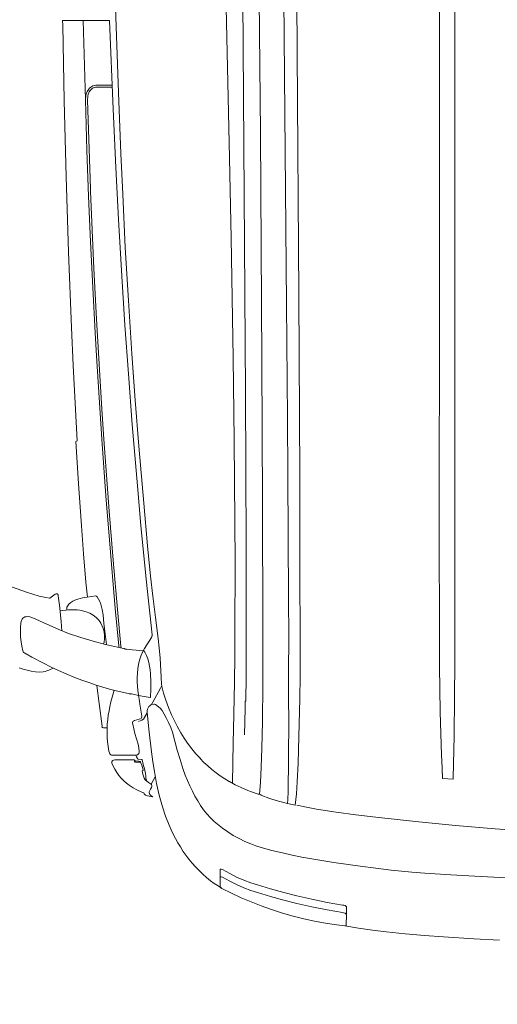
# Model space of a CAD drawing. Header units: millimetres. Extents: x 2204655785 to 2205143108, y 485765510 to 486291538.
# Tile 9 of 156: x 2204912007 to 2204912731, y 486130172 to 486131664. Entities that reach past the tile are written whole.
import ezdxf
from ezdxf.enums import TextEntityAlignment as Align
from ezdxf.lldxf.tags import DXFTag

# ---------------------------------------------------------------- set-up
doc = ezdxf.new("R2010")
doc.units = ezdxf.units.MM
doc.linetypes.add('НЕВИДИМАЯX2', pattern=[19.05, 12.7, -6.35])
for name, color, linetype in [('206ППР Панелевоз', 7, 'Continuous'), ('ППР_Опасная зона от крана', 1, 'Continuous'), ('ППР_Разрез', 5, 'Continuous'), ('ППР_Стрела', 7, 'Continuous')]:
    doc.layers.add(name, color=color, linetype=linetype)
doc.styles.add('ППРк_М1-1', font='GOST_Common Italic.ttf', dxfattribs={"height": 800})
doc.styles.add('ППРк_М1-1кран', font='GOST_Common Italic.ttf', dxfattribs={"width": 0.8, "height": 600})
tags = doc.linetypes.add('опасная зона_Кран', pattern='A,30,-8,4,-8,30,-8,4,-8,30,-8,4,[230,Bbox.shx,S=2.5,R=0,X=0,Y=-10],-6', length=148).pattern_tags.tags
tags[24] = DXFTag(74, 5)

# ---------------------------------------------------------------- blocks, each defined once
blk = doc.blocks.new('*U443')
at = {"layer": 'ППР_Опасная зона от крана', "linetype": 'опасная зона_Кран', "lineweight": 80, "ltscale": 100}
blk.add_arc((23215, 0), 50270, 270, 90, dxfattribs=at)
at = {"layer": 'ППР_Стрела', "linetype": 'НЕВИДИМАЯX2', "lineweight": 50, "ltscale": 100}
blk.add_arc((23215, 0), 38700, 270, 90, dxfattribs=at)
at = {"layer": 'ППР_Стрела', "linetype": 'Continuous', "lineweight": 100}
blk.add_arc((23215, 0), 30700, 270, 90, dxfattribs=at)
at = {"style": 'ППРк_М1-1', "width": 0.8}
for tag, p, height, flags in [('ОПАСНАЯ_ЗОНА', (25480.86, 21929.55), 800, 1), ('ОТЛЕТ_ГРУЗА', (25413.72, 20678.22), 800, 1), ('Кол-во_элементов', (2695.66, -1978.25), 1200, 8)]:
    blk.add_attdef(tag, p, '', height=height, dxfattribs=dict(at, flags=flags))
at = {"style": 'ППРк_М1-1', "width": 0.8, "flags": 8}
blk.add_attdef('МАРКА_КРАНА', text='', height=1200, dxfattribs=at).set_placement((8837.5, 818.17), align=Align.CENTER)
blk.add_attdef('ВЫСОТА', text='', height=1200, dxfattribs=at).set_placement((9134.89, -8454.02), align=Align.MIDDLE_CENTER)
at = {"layer": 'Defpoints', "style": 'ППРк_М1-1', "width": 0.8, "flags": 1}
for tag, p in [('МАКСИМАЛЬНАЯ_ДЛИНА_ГРУЗА', (25470.43, 19233.22)), ('ШИРИНА_ГРУЗА', (25397.01, 17803.51))]:
    blk.add_attdef(tag, p, '', height=800, dxfattribs=at)
at = {"layer": 'ППР_Разрез', "style": 'ППРк_М1-1кран', "width": 0.8, "flags": 8}
for tag, p in [('РАЗРЕЗ2', (-1027.85, 55181.17)), ('РАЗРЕЗ', (-1731.87, -54129.29))]:
    blk.add_attdef(tag, p, '', height=800, dxfattribs=at)
at = {"layer": 'ППР_Стрела', "style": 'ППРк_М1-1кран', "width": 0.8, "flags": 8}
for tag, p in [('ВЫСОТА_КРЮКА_ГОРИЗ', (-19652.89, 21607.87)), ('ГАБАРИТ_СТРЕЛЫ', (-25019.84, 21408.72)), ('ВЫСОТА_КРЮКА_НАКЛ', (-20393.31, 20761.66)), ('ВЫЛЕТ', (-16616.63, 14016.8))]:
    blk.add_attdef(tag, p, '', height=800, rotation=317, dxfattribs=at)
blk = doc.blocks.new('*U53')
at = {"layer": '206ППР Панелевоз', "lineweight": 5}
for p, q in [((11285, -554.6), (11280.4, -616.6)), ((11356.3, -574.7), (11352.4, -647.6)), ((11447.2, -648.9), (11449.3, -610.4)), ((11280.4, -616.6), (11275.4, -677.1)), ((11352.4, -647.6), (11350.3, -684)), ((11444.2, -695.1), (11447.2, -648.9)), ((10833.4, -677.8), (9977, -678)), ((11028.9, -678), (10833.4, -677.8)), ((11080.8, -678.3), (11028.9, -678)), ((11139.4, -679), (11080.8, -678.3)), ((11203.7, -680.4), (11139.4, -679)), ((11205.4, -680.4), (11203.7, -680.4)), ((11203.7, -680.4), (11203.7, -680.4)), ((11204.3, -696.7), (11205.4, -680.4)), ((11275.4, -677.1), (11272.6, -707.2)), ((11350.3, -684), (11347.5, -723.3)), ((9979.1, -700.9), (10542, -701.3)), ((10855.4, -701.5), (10962.4, -701.2)), ((10962.4, -701.2), (11034.1, -701)), ((11034.1, -701), (11103.4, -700)), ((11103.4, -700), (11136.4, -699.3)), ((11136.4, -699.3), (11168.4, -698)), ((11168.4, -698), (11187.9, -697.1)), ((11187.9, -697.1), (11196.8, -696.9)), ((11196.8, -696.9), (11196.8, -696.7)), ((11196.8, -696.7), (11196.8, -696.7)), ((11196.8, -696.7), (11204.3, -696.7)), ((11442.1, -724.1), (11444.2, -695.1)), ((10542, -701.3), (10767.2, -701.4)), ((10767.2, -701.4), (10855.4, -701.5)), ((11272.6, -707.2), (11269.6, -737.4)), ((11347.5, -723.3), (11346, -742.9)), ((11439.5, -753), (11442.1, -724.1)), ((11269.6, -737.4), (11263, -797.7)), ((11346, -742.9), (11343, -774.2)), ((11436.4, -781.9), (11439.5, -753)), ((11343, -774.2), (11340.3, -797.8)), ((11433.9, -802.9), (11436.4, -781.9)), ((11263, -797.7), (11259.3, -827.8)), ((11340.3, -797.8), (11337.3, -821.3)), ((11430.9, -823.8), (11433.9, -802.9)), ((11259.3, -827.8), (11255.2, -857.8)), ((11337.3, -821.3), (11331.5, -861.5)), ((11427.7, -844.7), (11430.9, -823.8)), ((11391.9, -871.2), (11396, -848)), ((11396, -848), (11396.2, -846.3)), ((11396.2, -846.3), (11396.9, -844)), ((11396.9, -844), (11398, -842.4)), ((11398, -842.4), (11398.6, -842)), ((11398.6, -842), (11399.2, -841.9)), ((11399.2, -841.9), (11414.7, -842.2)), ((11403.4, -871.2), (11407.5, -848)), ((11407.5, -848), (11407.8, -846.5)), ((11407.8, -846.5), (11408.5, -844.2)), ((11408.5, -844.2), (11409.6, -842.7)), ((11409.6, -842.7), (11410.2, -842.2)), ((11410.2, -842.2), (11410.7, -842.1)), ((11410.7, -842.1), (11426.3, -842.4)), ((11427.7, -844.7), (11425.5, -860.9)), ((11426.3, -842.4), (11426.9, -842.7)), ((11426.9, -842.7), (11427.3, -843.4)), ((11427.3, -843.4), (11427.7, -844.7)), ((11255.2, -857.8), (11250.5, -887.8)), ((11331.5, -861.5), (11326.1, -894.6)), ((11425.5, -860.9), (11422.9, -877)), ((11387.2, -894.4), (11391.9, -871.2)), ((11398.7, -894.4), (11403.4, -871.2)), ((11422.9, -877), (11419.8, -893)), ((11250.5, -887.8), (11247.8, -902.7)), ((11326.1, -894.6), (11323.3, -910)), ((11382, -917.4), (11387.2, -894.4)), ((11393.5, -917.4), (11398.7, -894.4)), ((11419.8, -893), (11416.2, -908.9)), ((11247.8, -902.7), (11244.7, -917.5)), ((11323.3, -910), (11320.3, -924.6)), ((11416.2, -908.9), (11412.2, -924.7)), ((10103.9, -916.7), (9744.7, -919.7)), ((10472, -914.3), (10103.9, -916.7)), ((10746.2, -912.8), (10472, -914.3)), ((10834.4, -912.6), (10746.2, -912.8)), ((10746.2, -912.8), (10746.2, -912.8)), ((11049.9, -912.5), (10834.4, -912.6)), ((11082.8, -912.9), (11049.9, -912.5)), ((11141.2, -914.2), (11082.8, -912.9)), ((11180.9, -915.4), (11141.2, -914.2)), ((11209.2, -916.8), (11180.9, -915.4)), ((11227.5, -918.1), (11209.2, -916.8)), ((11244.7, -919.7), (11227.5, -918.1)), ((11242.1, -931.6), (11244.7, -919.7)), ((11320.3, -924.6), (11317.1, -939.2)), ((11377, -937.3), (11382, -917.4)), ((11388.5, -937.3), (11393.5, -917.4)), ((11412.2, -924.7), (11407.6, -940.4)), ((9840.4, -938.7), (10138.6, -935.9)), ((10138.6, -935.9), (10485.5, -932.9)), ((10485.5, -932.9), (10658.1, -931.7)), ((10658.1, -931.7), (10744, -931.2)), ((10744, -931.2), (10931.4, -929.8)), ((10744, -931.2), (10744, -931.2)), ((10931.4, -929.8), (10989.2, -929.7)), ((10989.2, -929.7), (11045.3, -930.1)), ((11045.3, -930.1), (11045.3, -930.1)), ((11045.3, -930.1), (11074.7, -930.1)), ((11074.7, -930.1), (11124.7, -929.7)), ((11124.7, -929.7), (11163.6, -929.8)), ((11163.6, -929.8), (11175.1, -929.9)), ((11175.1, -929.9), (11175.1, -929.9)), ((11175.1, -929.9), (11224.1, -930.7)), ((11224.1, -930.7), (11236, -931.1)), ((11236, -931.1), (11242.1, -931.6)), ((11242.1, -931.6), (11238.6, -945.2)), ((11317.1, -939.2), (11313.2, -955.4)), ((11371.5, -957.2), (11377, -937.3)), ((11383.1, -957.2), (11388.5, -937.3)), ((11238.6, -945.2), (11235.7, -955.3)), ((11407.6, -940.4), (11402.6, -955.9)), ((10785.9, -969.3), (10570.9, -970.3)), ((10979.4, -968.7), (10785.9, -969.3)), ((11061.8, -969), (10979.4, -968.7)), ((11118.5, -969.6), (11061.8, -969)), ((11158.4, -970.4), (11118.5, -969.6)), ((11234.1, -959.8), (11230, -970.2)), ((11235.7, -955.3), (11234.1, -959.8)), ((11313.2, -955.4), (11308.8, -971.5)), ((11365.6, -976.9), (11371.5, -957.2)), ((11377.1, -976.9), (11383.1, -957.2)), ((11402.6, -955.9), (11397.2, -971.3)), ((10225.6, -972.6), (9900, -975.2)), ((10570.9, -970.3), (10225.6, -972.6)), ((11187.3, -971.4), (11158.4, -970.4)), ((11210.5, -972.5), (11187.3, -971.4)), ((11228.1, -973.7), (11210.5, -972.5)), ((11224.5, -986.3), (11227.9, -975.8)), ((11227.8, -974.9), (11228.1, -973.7)), ((11227.9, -975.9), (11227.8, -974.9)), ((11227.9, -975.8), (11227.9, -975.9)), ((11228.9, -972), (11228.1, -973.7)), ((11229.5, -971.6), (11228.9, -972)), ((11230, -970.2), (11229.5, -971.7)), ((11229.5, -971.7), (11229.5, -971.6)), ((11306.3, -979.4), (11303.4, -987.2)), ((11308.8, -971.5), (11306.3, -979.4)), ((11362.3, -986.9), (11365.6, -976.9)), ((11373.8, -986.9), (11377.1, -976.9)), ((11397.2, -971.3), (11391.3, -986.5)), ((10319.1, -997.2), (9983.8, -999.7)), ((10619.2, -995.4), (10319.1, -997.2)), ((10851.7, -994.4), (10619.2, -995.4)), ((10990.6, -994.1), (10851.7, -994.4)), ((11049.4, -994.3), (10990.6, -994.1)), ((11087.2, -994.9), (11049.4, -994.3)), ((11087.1, -995.7), (11087.2, -994.9)), ((11098.1, -995.8), (11087.1, -995.7)), ((11138.2, -996.6), (11098.1, -995.8)), ((11218.1, -1001.5), (11222.4, -991.8)), ((11222.4, -991.8), (11224.5, -986.3)), ((11222.4, -991.8), (11222.4, -991.8)), ((11299.5, -996.2), (11295.2, -1005)), ((11303.4, -987.2), (11299.5, -996.2)), ((11353.6, -1008.6), (11358.2, -997.9)), ((11358.2, -997.9), (11362.3, -986.9)), ((11365.1, -1008.6), (11369.7, -997.9)), ((11369.7, -997.9), (11373.8, -986.9)), ((11391.3, -986.5), (11384.9, -1001.5)), ((10566.9, -1014.1), (10385.2, -1017)), ((10691.6, -1012.4), (10566.9, -1014.1)), ((10815.5, -1011.2), (10691.6, -1012.4)), ((10877, -1011), (10815.5, -1011.2)), ((10898.3, -1011), (10877, -1011)), ((10961.6, -1011.3), (10898.3, -1011)), ((11018, -1011.5), (10961.6, -1011.3)), ((11058.7, -1011.9), (11018, -1011.5)), ((11129.8, -1013.4), (11058.7, -1011.9)), ((11149.9, -1013.7), (11129.8, -1013.4)), ((11149.7, -1014.1), (11149.9, -1013.7)), ((11211.2, -1015.1), (11149.7, -1014.1)), ((11208.8, -1019.4), (11213.6, -1010.6)), ((11213.6, -1010.6), (11218.1, -1001.5)), ((11290.5, -1013.7), (11285.3, -1022)), ((11295.2, -1005), (11290.5, -1013.7)), ((11348.4, -1019.1), (11353.6, -1008.6)), ((11359.9, -1019.1), (11365.1, -1008.6)), ((11384.9, -1001.5), (11378.1, -1016.3)), ((10127, -1022.3), (10035.7, -1024.6)), ((10263.7, -1019.3), (10127, -1022.3)), ((10385.2, -1017), (10263.7, -1019.3)), ((11204.5, -1026.5), (11200, -1033.3)), ((11208.6, -1019.7), (11204.5, -1026.5)), ((11285.3, -1022), (11279.7, -1030.1)), ((11342.1, -1030.2), (11348.4, -1019.1)), ((11353.6, -1030.2), (11359.9, -1019.1)), ((11378.1, -1016.3), (11370.9, -1030.9)), ((11195.4, -1039.8), (11190.4, -1046.1)), ((11200, -1033.3), (11195.4, -1039.8)), ((11269.4, -1042.6), (11263.8, -1048.3)), ((11273.6, -1037.8), (11269.4, -1042.6)), ((11279.7, -1030.1), (11273.6, -1037.8)), ((11341.5, -1032.2), (11342.1, -1030.2)), ((11341.5, -1032.8), (11341.5, -1032.2)), ((11341.8, -1033.2), (11341.5, -1032.8)), ((11342.2, -1033.3), (11341.8, -1033.2)), ((11356.3, -1033.3), (11342.2, -1033.3)), ((11353, -1032.2), (11353.6, -1030.2)), ((11353.1, -1032.8), (11353, -1032.2)), ((11353.3, -1033.2), (11353.1, -1032.8)), ((11353.7, -1033.3), (11353.3, -1033.2)), ((11367.9, -1033.3), (11353.7, -1033.3)), ((11353.7, -1033.3), (11353.7, -1033.3)), ((11359.1, -1048), (11363.2, -1042.4)), ((11363.2, -1042.4), (11367.1, -1036.7)), ((11367.1, -1036.7), (11370.9, -1030.9)), ((11368.7, -1033), (11367.9, -1033.3)), ((11367.9, -1033.3), (11367.9, -1033.3)), ((11369.7, -1032.2), (11368.7, -1033)), ((11370.9, -1030.9), (11369.7, -1032.2)), ((11179.8, -1058.2), (11174.1, -1063.9)), ((11185.2, -1052.3), (11179.8, -1058.2)), ((11190.4, -1046.1), (11185.2, -1052.3)), ((11251.5, -1058.6), (11244.9, -1063.3)), ((11257.8, -1053.6), (11251.5, -1058.6)), ((11263.8, -1048.3), (11257.8, -1053.6)), ((11349.1, -1060), (11354.2, -1054.1)), ((11354.2, -1054.1), (11359.1, -1048)), ((11159.3, -1076.5), (11166.7, -1070.4)), ((11166.7, -1070.4), (11174.1, -1063.6)), ((11231.2, -1071.7), (11223.3, -1075.7)), ((11238.1, -1067.6), (11231.2, -1071.7)), ((11244.9, -1063.3), (11238.1, -1067.6)), ((11332.3, -1076.2), (11338.1, -1071)), ((11338.1, -1071), (11343.7, -1065.6)), ((11343.7, -1065.6), (11349.1, -1060)), ((11134.9, -1093.3), (11143.3, -1088.1)), ((11143.3, -1088.1), (11150.8, -1082.9)), ((11150.8, -1082.9), (11159.3, -1076.5)), ((11199, -1086.4), (11190.7, -1089.4)), ((11207.2, -1083.1), (11199, -1086.4)), ((11215.3, -1079.5), (11207.2, -1083.1)), ((11223.3, -1075.7), (11215.3, -1079.5)), ((11314.3, -1089.9), (11320.3, -1085.7)), ((11320.3, -1085.7), (11326.3, -1081.2)), ((11326.3, -1081.2), (11332.3, -1076.2)), ((11107.6, -1107.3), (11116.9, -1102.9)), ((11116.9, -1102.9), (11125.1, -1098.8)), ((11125.1, -1098.8), (11134.9, -1093.3)), ((11161.2, -1098.5), (11134.2, -1105.7)), ((11175.3, -1094.4), (11161.2, -1098.5)), ((11190.7, -1089.4), (11175.3, -1094.4)), ((11288.6, -1104.7), (11295.2, -1101.3)), ((11295.2, -1101.3), (11301.7, -1097.7)), ((11301.7, -1097.7), (11308, -1093.9)), ((11308, -1093.9), (11314.3, -1089.9)), ((11075, -1119.3), (11085.6, -1115.8)), ((11085.6, -1115.8), (11096.7, -1111.8)), ((11096.7, -1111.8), (11107.6, -1107.3)), ((11106.5, -1118.4), (11101.3, -1121.7)), ((11112.4, -1115.2), (11106.5, -1118.4)), ((11119.3, -1111.7), (11112.4, -1115.2)), ((11126.7, -1108.5), (11119.3, -1111.7)), ((11134.2, -1105.7), (11126.7, -1108.5)), ((11247.1, -1120.9), (11261.2, -1116.2)), ((11261.2, -1116.2), (11275, -1110.8)), ((11275, -1110.8), (11281.8, -1107.9)), ((11281.8, -1107.9), (11288.6, -1104.7)), ((10928, -1135.7), (10960.1, -1131.8)), ((10960.1, -1131.8), (10992, -1127.3)), ((10992, -1127.6), (11006.4, -1125.9)), ((10992, -1127.3), (10992, -1127.6)), ((11006.4, -1125.9), (11021.7, -1124.6)), ((11021.7, -1124.6), (11040.9, -1123.4)), ((11040.9, -1123.4), (11060.8, -1122.5)), ((11060.8, -1122.5), (11064.8, -1122.2)), ((11067.2, -1124.2), (11063.4, -1122.2)), ((11064.8, -1122.2), (11075, -1119.3)), ((11088.7, -1135.6), (11067.2, -1124.2)), ((11091.8, -1133), (11091.7, -1133.9)), ((11091.7, -1133.9), (11092.2, -1136.9)), ((11092.3, -1131.8), (11091.8, -1133)), ((11095.5, -1126.9), (11092.3, -1131.8)), ((11097.6, -1124.6), (11095.5, -1126.9)), ((11101.3, -1121.7), (11097.6, -1124.6)), ((11178.8, -1135.7), (11193.7, -1133.3)), ((11193.7, -1133.3), (11211.6, -1129.9)), ((11212.9, -1138), (11201.8, -1132.2)), ((11211.6, -1129.9), (11229.4, -1125.8)), ((11229.4, -1125.8), (11247, -1120.9)), ((11247, -1120.9), (11247.1, -1120.9)), ((10786.8, -1149.3), (10851.4, -1143.5)), ((10902.1, -1145.8), (10820.9, -1153.6)), ((10851.4, -1143.5), (10897.8, -1139)), ((10897.8, -1139), (10928, -1135.7)), ((10986.4, -1136.6), (10902.1, -1145.8)), ((10985.7, -1136.5), (10988.2, -1136.7)), ((10988.7, -1136.9), (10986.4, -1136.6)), ((10988.2, -1136.7), (10989.6, -1137.1)), ((10990.7, -1137.6), (10988.7, -1136.9)), ((10989.6, -1137.1), (10990.5, -1137.6)), ((10990.5, -1137.6), (10990.5, -1137.6)), ((10990.5, -1137.6), (11007.4, -1148.1)), ((11007.4, -1148), (10990.7, -1137.6)), ((10990.7, -1137.6), (10990.7, -1137.6)), ((11013, -1151.1), (11007.4, -1148)), ((11012.8, -1147.9), (11010.8, -1149)), ((11017.8, -1145.4), (11012.8, -1147.9)), ((11023.1, -1143.4), (11017.8, -1145.4)), ((11028.5, -1141.8), (11023.1, -1143.4)), ((11034, -1140.6), (11028.5, -1141.8)), ((11039.7, -1139.8), (11034, -1140.6)), ((11045.4, -1139.2), (11039.7, -1139.8)), ((11057, -1138.7), (11045.4, -1139.2)), ((11068.7, -1138.8), (11057, -1138.7)), ((11081.2, -1139.3), (11068.7, -1138.8)), ((11078.3, -1157.2), (11079.9, -1148.6)), ((11079.9, -1148.6), (11081.4, -1139.4)), ((11081.4, -1139.4), (11081.2, -1139.3)), ((11092.3, -1137.6), (11088.7, -1135.6)), ((11092.2, -1136.9), (11092.7, -1138.4)), ((11092.7, -1138.4), (11093.9, -1140.3)), ((11093.9, -1140.3), (11095.2, -1141.6)), ((11095.2, -1141.6), (11097, -1142.8)), ((11097, -1142.8), (11099.3, -1143.5)), ((11099.3, -1143.5), (11101.7, -1144)), ((11101.7, -1144), (11104.1, -1144.1)), ((11104.1, -1144.1), (11134, -1141.2)), ((11114.1, -1149.6), (11104.6, -1144.3)), ((11134, -1141.2), (11163.9, -1137.8)), ((11163.9, -1137.8), (11178.8, -1135.7)), ((11187.6, -1148.8), (11184.9, -1149.7)), ((11196.6, -1146.9), (11187.6, -1148.8)), ((11200.5, -1146.4), (11196.6, -1146.9)), ((11203.9, -1146.1), (11200.5, -1146.4)), ((11203.7, -1148.5), (11200.7, -1149.8)), ((11206, -1147), (11203.7, -1148.5)), ((11208.2, -1144.6), (11203.9, -1146.1)), ((11207.7, -1145.4), (11206, -1147)), ((11210.1, -1142.2), (11207.7, -1145.4)), ((11213.1, -1137.7), (11210.1, -1142.2)), ((11213.8, -1137.4), (11213.1, -1137.7)), ((11215, -1137.1), (11213.8, -1137.4)), ((11216.4, -1137.3), (11215, -1137.1)), ((11217.7, -1137.8), (11216.4, -1137.3)), ((11220.3, -1139.2), (11217.7, -1137.8)), ((11224.3, -1141.1), (11220.3, -1139.2)), ((11225.6, -1141.2), (11224.3, -1141.1)), ((11227, -1140.7), (11225.6, -1141.2)), ((11226.2, -1149.2), (11227.7, -1148.5)), ((11228.3, -1139.9), (11227, -1140.7)), ((11227.7, -1148.5), (11229.4, -1146.5)), ((11229.8, -1138.5), (11228.3, -1139.9)), ((11229.4, -1146.5), (11230.3, -1143.6)), ((11232, -1135.5), (11229.8, -1138.5)), ((11230.3, -1143.6), (11232, -1135.5)), ((10560.6, -1167.4), (10630.7, -1162.2)), ((10630.7, -1162.2), (10700.8, -1156.7)), ((10760.8, -1159), (10667.7, -1166.7)), ((10700.8, -1156.7), (10786.8, -1149.3)), ((10820.9, -1153.6), (10760.8, -1159)), ((11010.8, -1149), (11009.5, -1166.7)), ((11010.8, -1149), (11010.8, -1149)), ((11018.9, -1153.7), (11013, -1151.1)), ((11025, -1155.7), (11018.9, -1153.7)), ((11031.3, -1157.2), (11025, -1155.7)), ((11037.8, -1158.2), (11031.3, -1157.2)), ((11044.4, -1158.9), (11037.8, -1158.2)), ((11051.1, -1159.1), (11044.4, -1158.9)), ((11057.7, -1159.1), (11051.1, -1159.1)), ((11064.4, -1158.7), (11057.7, -1159.1)), ((11070.9, -1158.1), (11064.4, -1158.7)), ((11077.4, -1157.4), (11070.9, -1158.1)), ((11076.3, -1165.7), (11078.3, -1157.2)), ((11087.4, -1155.9), (11077.4, -1157.4)), ((11091.5, -1155.3), (11087.4, -1155.9)), ((11087.4, -1155.9), (11087.4, -1155.9)), ((11087.4, -1155.9), (11087.4, -1155.9)), ((11109.9, -1152.3), (11091.5, -1155.3)), ((11111, -1152.2), (11109.9, -1152.3)), ((11112.3, -1152.6), (11111, -1152.2)), ((11113.3, -1153.4), (11112.3, -1152.6)), ((11113.9, -1154.4), (11113.3, -1153.4)), ((11114.5, -1156.4), (11113.9, -1154.4)), ((11114.5, -1149.8), (11114.1, -1149.6)), ((11115.7, -1152.2), (11114.5, -1149.8)), ((11116.5, -1163.3), (11114.5, -1156.4)), ((11117.8, -1157.3), (11115.7, -1152.2)), ((11117.3, -1165), (11116.5, -1163.3)), ((11136, -1162.7), (11122.1, -1166.1)), ((11152.2, -1157.8), (11136, -1162.7)), ((11157.6, -1156.7), (11152.2, -1157.8)), ((11163.2, -1156.2), (11157.6, -1156.7)), ((11164.7, -1156.3), (11163.2, -1156.2)), ((11166.2, -1156.8), (11164.7, -1156.3)), ((11167.4, -1157.7), (11166.2, -1156.8)), ((11168.2, -1158.9), (11167.4, -1157.7)), ((11168.7, -1160.3), (11168.2, -1158.9)), ((11168.9, -1162), (11168.7, -1160.3)), ((11170.6, -1161.1), (11168.9, -1161.4)), ((11168.9, -1198), (11168.9, -1162)), ((11171.4, -1160.2), (11170.6, -1161.1)), ((11173.8, -1158.9), (11171.4, -1160.2)), ((11174.7, -1158.2), (11173.8, -1158.9)), ((11174.9, -1157.3), (11174.7, -1158.2)), ((11175.2, -1152.8), (11174.9, -1157.3)), ((11175.4, -1152.2), (11175.2, -1152.8)), ((11175.2, -1152.8), (11175.2, -1152.8)), ((11176.1, -1151.8), (11175.4, -1152.2)), ((11176.1, -1163.3), (11175.9, -1163.6)), ((11175.9, -1163.6), (11175.9, -1164.5)), ((11184.9, -1149.7), (11176.1, -1151.8)), ((11176.1, -1151.8), (11176.1, -1151.8)), ((11178.5, -1163.3), (11176.1, -1163.3)), ((11177.4, -1163.3), (11177.5, -1161.6)), ((11177.5, -1161.6), (11178, -1156.9)), ((11177.5, -1161.6), (11177.5, -1161.6)), ((11178, -1156.9), (11178.4, -1155.1)), ((11178.4, -1155.1), (11178.7, -1154.4)), ((11179.1, -1163.1), (11178.5, -1163.3)), ((11178.7, -1154.4), (11179.1, -1154.2)), ((11179.1, -1154.2), (11179.5, -1154.1)), ((11179.1, -1154.2), (11179.1, -1154.2)), ((11179.4, -1162.4), (11179.1, -1163.1)), ((11179.5, -1154.1), (11179.4, -1162.4)), ((11183, -1152.9), (11179.5, -1154.1)), ((11179.5, -1154.1), (11179.5, -1154.1)), ((11184.1, -1152.5), (11183, -1152.9)), ((11191.2, -1150.4), (11184.1, -1152.5)), ((11191.9, -1150.4), (11191.2, -1150.4)), ((11192.3, -1150.7), (11191.9, -1150.4)), ((11192.7, -1151.9), (11192.3, -1150.7)), ((11197.5, -1150.9), (11192.7, -1151.9)), ((11200.7, -1149.8), (11197.5, -1150.9)), ((11218.2, -1165.6), (11221.3, -1159.9)), ((11221.3, -1159.9), (11224.8, -1152.5)), ((11224.8, -1152.5), (11226.2, -1149.2)), ((10318.8, -1181.3), (10399.5, -1177.3)), ((10399.5, -1177.3), (10480.1, -1172.7)), ((10517.2, -1177.8), (10443.2, -1182.5)), ((10480.1, -1172.7), (10560.6, -1167.4)), ((10591.2, -1172.5), (10517.2, -1177.8)), ((10667.7, -1166.7), (10591.2, -1172.5)), ((11007.6, -1178.4), (11007.2, -1179)), ((11008, -1177.4), (11007.6, -1178.4)), ((11008.4, -1174.9), (11008, -1177.4)), ((11009.5, -1166.7), (11008.4, -1174.9)), ((11071.4, -1191.1), (11076, -1170.7)), ((11075.9, -1167.7), (11076.3, -1165.7)), ((11075.9, -1169.2), (11075.9, -1167.7)), ((11076.3, -1169.7), (11075.9, -1169.2)), ((11076, -1170.7), (11076.3, -1169.7)), ((11118.1, -1165.9), (11117.3, -1165)), ((11119, -1166.3), (11118.1, -1165.9)), ((11120.3, -1166.4), (11119, -1166.3)), ((11122.1, -1166.1), (11120.3, -1166.4)), ((11175.9, -1164.5), (11175.9, -1180.5)), ((11207.6, -1179.8), (11211.4, -1175.5)), ((11211.4, -1175.5), (11214.5, -1171.3)), ((11214.5, -1171.3), (11218.2, -1165.6)), ((9941.9, -1195.2), (10164.6, -1187.5)), ((10164.6, -1187.5), (10257.1, -1184)), ((10278.3, -1191.6), (10189.7, -1195.7)), ((10257.1, -1184), (10318.8, -1181.3)), ((10357.1, -1187.5), (10278.3, -1191.6)), ((10443.2, -1182.5), (10357.1, -1187.5)), ((10861.1, -1199.9), (10946.5, -1192.5)), ((10873.6, -1195.7), (10948.1, -1189.2)), ((10946.5, -1192.5), (11003.4, -1187.3)), ((10948.1, -1189.2), (11003.9, -1184)), ((11005.3, -1189.2), (11001.1, -1207.1)), ((11003.4, -1187.3), (11005.7, -1187.1)), ((11003.9, -1184), (11006.3, -1183.8)), ((11007, -1180.1), (11005.3, -1189.2)), ((11007.2, -1179), (11007, -1180.1)), ((11068.7, -1201.3), (11071.4, -1191.1)), ((11175.9, -1180.5), (11176.1, -1193)), ((11176.1, -1193), (11176.3, -1195)), ((11184.6, -1196.2), (11190.1, -1193.4)), ((11190.1, -1193.4), (11195.2, -1190.3)), ((11195.2, -1190.3), (11199.6, -1187.1)), ((11199.6, -1187.1), (11203.7, -1183.6)), ((11203.7, -1183.6), (11207.6, -1179.8)), ((10189.7, -1195.7), (10055.6, -1201.3)), ((10055.6, -1201.3), (10055.6, -1272.3)), ((10153.6, -1197.3), (10153.6, -1221.9)), ((10156.7, -1197.2), (10156.7, -1222.6)), ((10690, -1209.7), (10799, -1201.7)), ((10690.2, -1212.9), (10775.7, -1206.7)), ((10775.7, -1206.7), (10861.1, -1199.9)), ((10799, -1201.7), (10873.6, -1195.7)), ((10985, -1207.8), (10969.1, -1209.7)), ((11001.2, -1206), (10985, -1207.8)), ((10985, -1207.8), (10985, -1207.8)), ((11001.1, -1207.1), (10996.3, -1226.1)), ((11065.9, -1211.4), (11068.7, -1201.3)), ((11070.6, -1194.2), (11077.3, -1196.2)), ((11077.3, -1196.2), (11088.3, -1199.2)), ((11088.3, -1199.2), (11094.9, -1200.7)), ((11094.9, -1200.7), (11101.6, -1202)), ((11101.6, -1202), (11108.3, -1203.1)), ((11108.3, -1203.1), (11115, -1204)), ((11115, -1204), (11121.8, -1204.6)), ((11121.8, -1204.6), (11128.6, -1204.9)), ((11127.2, -1210.5), (11127.3, -1204.9)), ((11128.6, -1204.9), (11135.4, -1205)), ((11135.4, -1205), (11142.1, -1204.8)), ((11142.1, -1204.8), (11148.9, -1204.3)), ((11148.9, -1204.3), (11159.2, -1203)), ((11159.2, -1203), (11162.7, -1202.3)), ((11162.7, -1202.3), (11165.3, -1201.4)), ((11165.3, -1201.4), (11166.8, -1200.6)), ((11166.8, -1200.6), (11168.5, -1199)), ((11168.5, -1199), (11168.9, -1198.3)), ((11168.9, -1198.3), (11168.9, -1198)), ((11176.3, -1195), (11176.8, -1196.1)), ((11176.8, -1196.1), (11177.6, -1196.9)), ((11177.6, -1196.9), (11178.6, -1197.5)), ((11178.6, -1197.5), (11179.8, -1197.7)), ((11179.8, -1197.7), (11180.9, -1197.7)), ((11180.9, -1197.7), (11184.6, -1196.2)), ((10153.6, -1221.9), (10154, -1224.6)), ((10156.7, -1222.6), (10157.1, -1224.3)), ((10431.2, -1224.9), (10508.4, -1221)), ((10460.1, -1226.7), (10529.1, -1223)), ((10508.4, -1221), (10576.5, -1217.1)), ((10529.1, -1223), (10563.7, -1221)), ((10563.7, -1221), (10690.2, -1212.9)), ((10563.7, -1221), (10563.7, -1221)), ((10576.5, -1217.1), (10644.6, -1212.8)), ((10644.6, -1212.8), (10690, -1209.7)), ((10927.8, -1221), (10927.2, -1221.9)), ((10927.2, -1221.9), (10927.2, -1222.1)), ((10927.2, -1222.1), (10929.3, -1235)), ((10928.9, -1219.9), (10927.8, -1221)), ((10932.4, -1217.7), (10928.9, -1219.9)), ((10936.1, -1215.9), (10932.4, -1217.7)), ((10939.9, -1214.4), (10936.1, -1215.9)), ((10943.9, -1213.2), (10939.9, -1214.4)), ((10948, -1212.3), (10943.9, -1213.2)), ((10956.4, -1211), (10948, -1212.3)), ((10969.1, -1209.7), (10956.4, -1211)), ((10956.7, -1226.2), (10960.2, -1221.6)), ((10960.2, -1221.6), (10962.1, -1219.5)), ((10962.1, -1219.5), (10964.2, -1217.6)), ((10964.2, -1217.6), (10966.4, -1215.9)), ((10966.4, -1215.9), (10968.8, -1214.4)), ((10968.8, -1214.4), (10973.2, -1212.2)), ((10973.2, -1212.2), (10977.8, -1210.6)), ((10977.8, -1210.6), (10982.7, -1209.5)), ((10982.7, -1209.5), (10987.7, -1209)), ((10987.7, -1209), (10992.6, -1209)), ((10992.6, -1209), (10997.5, -1209.6)), ((10997.5, -1209.6), (11000.2, -1210.2)), ((11059.5, -1231.3), (11062.8, -1221.4)), ((11062.8, -1221.4), (11065.9, -1211.4)), ((11063.1, -1220.4), (11090.4, -1217.1)), ((11090.4, -1217.1), (11125.1, -1212.4)), ((11125.1, -1212.4), (11125.8, -1212.7)), ((11125.8, -1212.7), (11126.3, -1212.5)), ((11126.3, -1212.5), (11126.8, -1211.9)), ((11126.8, -1211.9), (11127.2, -1210.5)), ((10055.6, -1241), (10175.9, -1237.8)), ((10154, -1224.6), (10154.6, -1226.4)), ((10154.6, -1226.4), (10155.5, -1228.2)), ((10155.5, -1228.2), (10156.7, -1229.8)), ((10156.7, -1229.8), (10158.1, -1231.4)), ((10157.1, -1224.3), (10157.7, -1225.9)), ((10157.7, -1225.9), (10158.7, -1227.4)), ((10158.1, -1231.4), (10159.7, -1232.8)), ((10158.7, -1227.4), (10161.1, -1229.9)), ((10159.7, -1232.8), (10163.3, -1235.2)), ((10161.1, -1229.9), (10163.9, -1232)), ((10163.3, -1235.2), (10167.2, -1236.8)), ((10163.9, -1232), (10167, -1233.5)), ((10167, -1233.5), (10170.4, -1234.3)), ((10167.2, -1236.8), (10169.1, -1237.3)), ((10169.1, -1237.3), (10175.9, -1237.8)), ((10170.4, -1234.3), (10176.1, -1234.6)), ((10175.9, -1237.8), (10252.8, -1235.4)), ((10176.1, -1234.6), (10310.3, -1230.2)), ((10252.8, -1235.4), (10321.9, -1232.9)), ((10310.3, -1230.2), (10314.6, -1230)), ((10314.6, -1230), (10431.2, -1224.9)), ((10321.9, -1232.9), (10391, -1230)), ((10391, -1230), (10460.1, -1226.7)), ((10863.9, -1240.5), (10906.5, -1236.9)), ((10906.5, -1236.9), (10929.2, -1234.8)), ((10929.3, -1235), (10930.7, -1242.1)), ((10950.1, -1242.1), (10951.6, -1236.7)), ((10951.6, -1236.7), (10953.8, -1231.3)), ((10953.8, -1231.3), (10956.7, -1226.2)), ((10996.3, -1226.1), (10990.7, -1244.9)), ((11055.2, -1243.3), (11059.5, -1231.3)), ((10578.2, -1256.2), (10635.3, -1253.3)), ((10635.3, -1253.3), (10692.4, -1250.1)), ((10692.4, -1250.1), (10693.4, -1252.1)), ((10693.4, -1252.1), (10757.4, -1248.3)), ((10757.4, -1248.3), (10821.3, -1243.8)), ((10821.3, -1243.8), (10863.9, -1240.5)), ((10930.7, -1242.1), (10932.5, -1249.1)), ((10932.5, -1249.1), (10934.1, -1253.6)), ((10948.5, -1254.8), (10948.7, -1250.5)), ((10948.7, -1250.5), (10949.3, -1246.3)), ((10949.3, -1246.3), (10950.1, -1242.1)), ((10990.7, -1244.9), (10984.4, -1263.4)), ((11050.6, -1255.1), (11055.2, -1243.3)), ((10177.4, -1270), (10292.1, -1266.9)), ((10292.1, -1266.9), (10406.6, -1263.2)), ((10406.6, -1263.2), (10521, -1258.7)), ((10521, -1258.7), (10578.2, -1256.2)), ((10934.1, -1253.6), (10935.6, -1256.9)), ((10935.6, -1256.9), (10937.6, -1260.1)), ((10937.6, -1260.1), (10940.2, -1262.9)), ((10940.2, -1262.9), (10941.6, -1264.1)), ((10941.6, -1264.1), (10943.1, -1265)), ((10943.1, -1265), (10944.6, -1265.7)), ((10944.6, -1265.7), (10946.3, -1266)), ((10946.3, -1266), (10948.9, -1265.9)), ((10947.9, -1266), (10947.9, -1266)), ((10948.4, -1259.1), (10948.5, -1254.8)), ((10948.6, -1263.3), (10948.4, -1259.1)), ((10949.9, -1276.2), (10948.6, -1263.3)), ((10984.4, -1263.4), (10978.6, -1277.9)), ((11040.7, -1278.4), (11045.8, -1266.8)), ((11045.8, -1266.8), (11050.6, -1255.1)), ((10055.6, -1272.3), (10062.6, -1272.1)), ((10062.6, -1272.1), (10120, -1271.2)), ((10120, -1271.2), (10177.4, -1270)), ((10924.3, -1280.7), (10924.2, -1282.2)), ((10924.2, -1282.2), (10924.8, -1283.4)), ((10924.6, -1280.3), (10924.3, -1280.7)), ((10925.3, -1279.5), (10924.6, -1280.3)), ((10926.1, -1279.1), (10925.3, -1279.5)), ((10927.6, -1278.9), (10926.1, -1279.1)), ((10941.5, -1277.2), (10927.6, -1278.9)), ((10966.5, -1274.5), (10941.5, -1277.2)), ((10978.6, -1277.9), (10965.9, -1306.3)), ((10980.6, -1273.3), (10966.5, -1274.5)), ((11035.3, -1289.9), (11040.7, -1278.4)), ((10924.8, -1283.4), (10925.1, -1283.8)), ((10925.1, -1283.8), (10930.9, -1291.5)), ((10927.2, -1286.6), (10927.2, -1286.6)), ((10930.1, -1298), (10927.8, -1307.8)), ((10929.1, -1289), (10929.1, -1289)), ((10931, -1292.3), (10930.1, -1298)), ((10930.9, -1291.5), (10930.9, -1291.5)), ((10930.9, -1291.5), (10931, -1292.3)), ((10931, -1292.3), (10931, -1292.3)), ((11029.7, -1301.3), (11035.3, -1289.9)), ((11040.3, -1293.3), (11036.9, -1286.4)), ((11041.3, -1296.1), (11040.3, -1293.3)), ((11042, -1298.9), (11041.3, -1296.1)), ((10927.8, -1307.8), (10925.1, -1317.4)), ((10965.9, -1306.3), (10962.3, -1313.9)), ((11020.5, -1319.1), (11029.7, -1301.3)), ((11042.6, -1301.8), (11042, -1298.9)), ((11043, -1307.6), (11042.6, -1301.8)), ((11042.7, -1313.6), (11043, -1307.6)), ((10921.9, -1327), (10911.7, -1355.3)), ((10925.1, -1317.4), (10921.9, -1327)), ((10959.4, -1321.8), (10958.9, -1325.7)), ((10958.9, -1325.7), (10959, -1327.7)), ((10959, -1327.7), (10959.3, -1329.7)), ((10960.6, -1317.8), (10959.4, -1321.8)), ((10962.3, -1313.9), (10960.6, -1317.8)), ((11015.1, -1328.3), (11015.5, -1327.7)), ((11015.5, -1327.7), (11020.5, -1319.1)), ((11038.5, -1332.1), (11040.3, -1325.9)), ((11040.3, -1325.9), (11041.7, -1319.8)), ((11041.7, -1319.8), (11042.7, -1313.6)), ((10959.3, -1329.7), (10960, -1331.3)), ((10960, -1331.3), (10961.3, -1332.6)), ((10961.3, -1332.6), (10962.8, -1333.6)), ((10962.8, -1333.6), (10964.6, -1334.4)), ((10964.6, -1334.4), (10968.4, -1335.4)), ((10968.4, -1335.4), (10975.4, -1336.2)), ((10975.4, -1336.2), (10982.6, -1336.4)), ((10982.6, -1336.4), (10989.7, -1336.1)), ((10989.7, -1336.1), (10996.9, -1335.3)), ((10996.9, -1335.3), (11003.9, -1334.1)), ((11003.9, -1334.1), (11010.9, -1332.4)), ((11010.5, -1332.5), (11012.1, -1332.1)), ((11012.1, -1332.1), (11013.1, -1331.2)), ((11013.1, -1331.2), (11015.1, -1328.3)), ((11036.3, -1338.3), (11038.5, -1332.1))]:
    blk.add_line(p, q, dxfattribs=at)

msp = doc.modelspace()

# ---------------------------------------------------------------- block references
at = {"rotation": 270}
msp.add_blockref('*U443', (2204922508.3, 486164273.5), dxfattribs=at)

# ---------------------------------------------------------------- next in the draw order: block references
msp.add_blockref('*U53', (2204913344.8, 486141718.8), dxfattribs=at)

doc.saveas('drawing.dxf')
